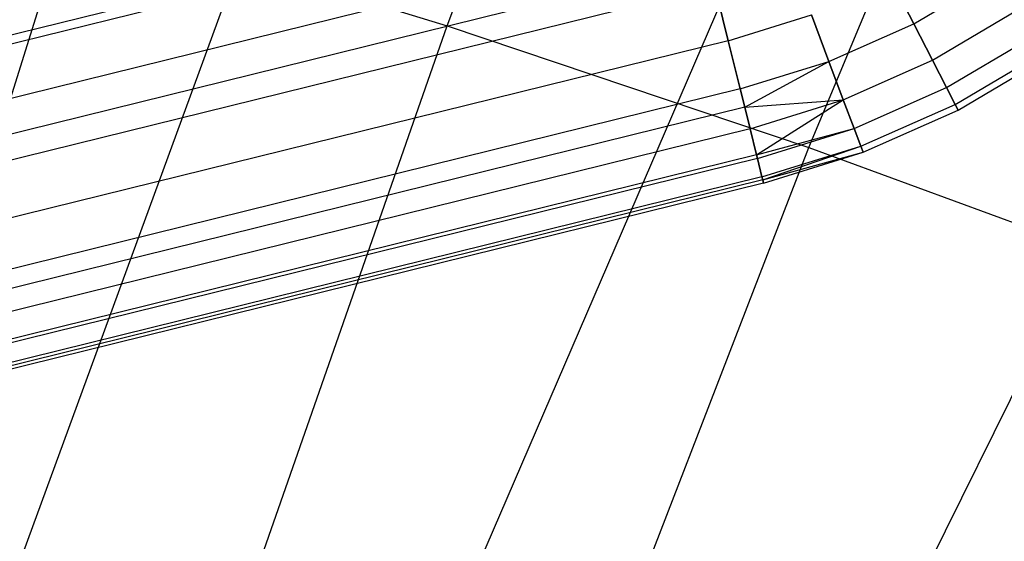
# Model space of a CAD drawing. Extents: x -11.4 to 11.4, y 1.8 to 24.6.
# Tile 99 of 199: x 2.5398 to 2.6983, y 13.0331 to 13.117. Entities that reach past the tile are written whole.
import ezdxf

# ---------------------------------------------------------------- set-up
doc = ezdxf.new("R2010")
doc.units = 0
doc.header["$MEASUREMENT"] = 0
doc.layers.get('0').update_dxf_attribs({"color": 13, "linetype": 'CONTINUOUS'})

# ---------------------------------------------------------------- blocks, each defined once
blk = doc.blocks.new('GRUPUJ_4')
at = {"color": 0}
for p, q in [((14.01322, 11.2742, 4.96131), (14.06581, 11.41575, 4.98296)), ((14.01322, 11.2742, 4.96131), (14.06581, 11.41575, 4.98296)), ((14.07145, 11.25462, 4.93837), (14.12961, 11.3943, 4.95782)), ((14.07145, 11.25462, 4.93837), (14.12961, 11.3943, 4.95782)), ((13.94363, 11.18576, 3.79388), (13.98598, 11.30141, 3.70386)), ((13.94363, 11.18576, 3.79388), (13.98598, 11.30141, 3.70386)), ((14.05162, 11.29955, 24.65191), (13.85742, 11.25155, 24.65191)), ((14.05162, 11.29955, 24.65191), (13.85742, 11.25155, 24.65191)), ((14.05162, 11.29955, 24.74588), (13.85742, 11.25155, 24.74588)), ((14.05162, 11.29955, 24.74588), (13.85742, 11.25155, 24.74588)), ((14.05196, 11.29818, 24.74601), (13.85775, 11.25019, 24.74601)), ((14.05196, 11.29818, 24.65178), (13.85775, 11.25019, 24.65178)), ((14.05196, 11.29818, 24.74601), (13.85775, 11.25019, 24.74601)), ((14.05196, 11.29818, 24.65178), (13.85775, 11.25019, 24.65178)), ((13.90707, 11.14788, 4.96358), (13.95243, 11.29289, 4.97727)), ((13.90707, 11.14788, 4.96358), (13.95243, 11.29289, 4.97727)), ((13.95243, 11.29289, 4.97727), (14.01322, 11.2742, 4.96131)), ((13.95243, 11.29289, 4.97727), (14.01322, 11.2742, 4.96131)), ((14.05399, 11.28996, 24.74588), (13.85978, 11.24196, 24.74588)), ((14.05399, 11.28996, 24.65191), (13.85978, 11.24196, 24.65191)), ((14.05399, 11.28996, 24.74588), (13.85978, 11.24196, 24.74588)), ((14.05399, 11.28996, 24.65191), (13.85978, 11.24196, 24.65191)), ((14.01189, 11.1727, 3.81212), (14.06117, 11.28702, 3.72395)), ((14.01189, 11.1727, 3.81212), (14.06117, 11.28702, 3.72395)), ((14.05533, 11.28455, 24.74495), (13.86112, 11.23655, 24.74495)), ((14.05533, 11.28455, 24.65283), (13.86112, 11.23655, 24.65283)), ((14.05533, 11.28455, 24.65283), (13.86112, 11.23655, 24.65283)), ((14.05533, 11.28455, 24.74495), (13.86112, 11.23655, 24.74495)), ((14.08466, 11.28164, 24.73981), (14.08832, 11.27454, 24.734)), ((14.08832, 11.27454, 24.66378), (14.08466, 11.28164, 24.65798)), ((14.08466, 11.28164, 24.73981), (14.08832, 11.27454, 24.734)), ((14.08832, 11.27454, 24.66378), (14.08466, 11.28164, 24.65798)), ((14.08832, 11.27454, 24.734), (14.10117, 11.28214, 24.734)), ((14.08832, 11.27454, 24.66378), (14.10117, 11.28214, 24.66378)), ((14.08832, 11.27454, 24.66378), (14.10117, 11.28214, 24.66378)), ((14.08832, 11.27454, 24.734), (14.10117, 11.28214, 24.734)), ((14.05631, 11.28058, 24.74382), (13.8621, 11.23259, 24.74382)), ((14.05631, 11.28058, 24.65396), (13.8621, 11.23259, 24.65396)), ((14.05631, 11.28058, 24.65396), (13.8621, 11.23259, 24.65396)), ((14.05631, 11.28058, 24.74382), (13.8621, 11.23259, 24.74382)), ((14.05631, 11.28058, 24.74382), (14.05847, 11.27182, 24.73981)), ((14.05847, 11.27182, 24.65798), (14.05631, 11.28058, 24.65396)), ((14.05847, 11.27182, 24.65798), (14.05631, 11.28058, 24.65396)), ((14.05631, 11.28058, 24.74382), (14.05847, 11.27182, 24.73981)), ((14.09134, 11.26866, 24.67112), (14.10486, 11.27666, 24.67112)), ((14.09134, 11.26866, 24.72666), (14.10486, 11.27666, 24.72666)), ((14.09134, 11.26866, 24.67112), (14.10486, 11.27666, 24.67112)), ((14.09134, 11.26866, 24.72666), (14.10486, 11.27666, 24.72666)), ((14.05847, 11.27182, 24.73981), (14.07185, 11.27597, 24.73981)), ((14.05847, 11.27182, 24.73981), (14.07185, 11.27597, 24.73981)), ((14.05847, 11.27182, 24.65798), (14.07185, 11.27597, 24.65798)), ((14.05847, 11.27182, 24.65798), (14.07185, 11.27597, 24.65798)), ((14.07466, 11.26849, 24.734), (14.07185, 11.27597, 24.73981)), ((14.07185, 11.27597, 24.65798), (14.07466, 11.26849, 24.66378)), ((14.07466, 11.26849, 24.734), (14.07185, 11.27597, 24.73981)), ((14.07185, 11.27597, 24.65798), (14.07466, 11.26849, 24.66378)), ((14.07804, 11.16184, 3.83799), (14.13404, 11.27505, 3.75244)), ((14.07804, 11.16184, 3.83799), (14.13404, 11.27505, 3.75244)), ((13.96302, 11.13068, 4.94889), (14.01322, 11.2742, 4.96131)), ((13.96302, 11.13068, 4.94889), (14.01322, 11.2742, 4.96131)), ((14.01322, 11.2742, 4.96131), (14.07145, 11.25462, 4.93837)), ((14.01322, 11.2742, 4.96131), (14.07145, 11.25462, 4.93837)), ((14.07466, 11.26849, 24.734), (14.08832, 11.27454, 24.734)), ((14.07466, 11.26849, 24.734), (14.08832, 11.27454, 24.734)), ((14.07466, 11.26849, 24.66378), (14.08832, 11.27454, 24.66378)), ((14.07466, 11.26849, 24.66378), (14.08832, 11.27454, 24.66378)), ((14.09134, 11.26866, 24.67112), (14.08832, 11.27454, 24.66378)), ((14.08832, 11.27454, 24.734), (14.09134, 11.26866, 24.72666)), ((14.08832, 11.27454, 24.734), (14.09134, 11.26866, 24.72666)), ((14.09134, 11.26866, 24.67112), (14.08832, 11.27454, 24.66378)), ((14.05847, 11.27182, 24.65798), (13.86427, 11.22383, 24.65798)), ((14.05847, 11.27182, 24.73981), (13.86427, 11.22383, 24.73981)), ((14.05847, 11.27182, 24.65798), (13.86427, 11.22383, 24.65798)), ((14.05847, 11.27182, 24.73981), (13.86427, 11.22383, 24.73981)), ((14.05847, 11.27182, 24.73981), (14.06039, 11.26406, 24.734)), ((14.06039, 11.26406, 24.66378), (14.05847, 11.27182, 24.65798)), ((14.05847, 11.27182, 24.73981), (14.06039, 11.26406, 24.734)), ((14.06039, 11.26406, 24.66378), (14.05847, 11.27182, 24.65798)), ((14.0936, 11.26427, 24.67968), (14.10762, 11.27256, 24.67968)), ((14.0936, 11.26427, 24.71811), (14.10762, 11.27256, 24.71811)), ((14.0936, 11.26427, 24.67968), (14.10762, 11.27256, 24.67968)), ((14.0936, 11.26427, 24.71811), (14.10762, 11.27256, 24.71811)), ((14.07698, 11.2623, 24.72666), (14.09134, 11.26866, 24.72666)), ((14.07698, 11.2623, 24.72666), (14.09134, 11.26866, 24.72666)), ((14.07698, 11.2623, 24.67112), (14.09134, 11.26866, 24.67112)), ((14.07698, 11.2623, 24.67112), (14.09134, 11.26866, 24.67112)), ((14.0936, 11.26427, 24.67968), (14.09134, 11.26866, 24.67112)), ((14.09134, 11.26866, 24.72666), (14.0936, 11.26427, 24.71811)), ((14.09134, 11.26866, 24.72666), (14.0936, 11.26427, 24.71811)), ((14.0936, 11.26427, 24.67968), (14.09134, 11.26866, 24.67112)), ((14.095, 11.26156, 24.70871), (14.10932, 11.27003, 24.70871)), ((14.095, 11.26156, 24.68907), (14.10932, 11.27003, 24.68907)), ((14.095, 11.26156, 24.70871), (14.10932, 11.27003, 24.70871)), ((14.095, 11.26156, 24.68907), (14.10932, 11.27003, 24.68907)), ((14.09547, 11.26064, 24.69889), (14.1099, 11.26918, 24.69889)), ((14.09547, 11.26064, 24.69889), (14.1099, 11.26918, 24.69889)), ((14.06039, 11.26406, 24.734), (14.07466, 11.26849, 24.734)), ((14.06039, 11.26406, 24.734), (14.07466, 11.26849, 24.734)), ((14.06039, 11.26406, 24.66378), (14.07466, 11.26849, 24.66378)), ((14.06039, 11.26406, 24.66378), (14.07466, 11.26849, 24.66378)), ((14.06112, 11.26113, 24.73103), (14.07466, 11.26849, 24.734)), ((14.06112, 11.26113, 24.73103), (14.07466, 11.26849, 24.734)), ((14.06112, 11.26113, 24.66676), (14.07466, 11.26849, 24.66378)), ((14.06112, 11.26113, 24.66676), (14.07466, 11.26849, 24.66378)), ((14.07698, 11.2623, 24.72666), (14.07466, 11.26849, 24.734)), ((14.07466, 11.26849, 24.66378), (14.07698, 11.2623, 24.67112)), ((14.07698, 11.2623, 24.72666), (14.07466, 11.26849, 24.734)), ((14.07466, 11.26849, 24.66378), (14.07698, 11.2623, 24.67112)), ((14.06039, 11.26406, 24.66378), (13.86618, 11.21607, 24.66378)), ((14.06039, 11.26406, 24.734), (13.86618, 11.21607, 24.734)), ((14.06039, 11.26406, 24.66378), (13.86618, 11.21607, 24.66378)), ((14.06039, 11.26406, 24.734), (13.86618, 11.21607, 24.734)), ((14.06039, 11.26406, 24.734), (14.06112, 11.26113, 24.73103)), ((14.06112, 11.26113, 24.66676), (14.06039, 11.26406, 24.66378)), ((14.06112, 11.26113, 24.66676), (14.06039, 11.26406, 24.66378)), ((14.06039, 11.26406, 24.734), (14.06112, 11.26113, 24.73103)), ((14.07872, 11.25767, 24.71811), (14.0936, 11.26427, 24.71811)), ((14.07872, 11.25767, 24.71811), (14.0936, 11.26427, 24.71811)), ((14.07872, 11.25767, 24.67968), (14.0936, 11.26427, 24.67968)), ((14.07872, 11.25767, 24.67968), (14.0936, 11.26427, 24.67968)), ((14.095, 11.26156, 24.68907), (14.0936, 11.26427, 24.67968)), ((14.0936, 11.26427, 24.71811), (14.095, 11.26156, 24.70871)), ((14.0936, 11.26427, 24.71811), (14.095, 11.26156, 24.70871)), ((14.095, 11.26156, 24.68907), (14.0936, 11.26427, 24.67968)), ((14.06112, 11.26113, 24.73103), (14.07698, 11.2623, 24.72666)), ((14.06112, 11.26113, 24.66676), (14.07698, 11.2623, 24.67112)), ((14.06112, 11.26113, 24.73103), (14.07698, 11.2623, 24.72666)), ((14.06112, 11.26113, 24.66676), (14.07698, 11.2623, 24.67112)), ((14.06198, 11.25765, 24.67112), (14.07698, 11.2623, 24.67112)), ((14.06198, 11.25765, 24.72666), (14.07698, 11.2623, 24.72666)), ((14.06198, 11.25765, 24.72666), (14.07698, 11.2623, 24.72666)), ((14.06198, 11.25765, 24.67112), (14.07698, 11.2623, 24.67112)), ((14.06302, 11.25343, 24.67839), (14.07698, 11.2623, 24.67112)), ((14.06302, 11.25343, 24.67839), (14.07698, 11.2623, 24.67112)), ((14.06302, 11.25343, 24.71939), (14.07698, 11.2623, 24.72666)), ((14.06302, 11.25343, 24.71939), (14.07698, 11.2623, 24.72666)), ((14.07698, 11.2623, 24.67112), (14.07872, 11.25767, 24.67968)), ((14.07872, 11.25767, 24.71811), (14.07698, 11.2623, 24.72666)), ((14.07872, 11.25767, 24.71811), (14.07698, 11.2623, 24.72666)), ((14.07698, 11.2623, 24.67112), (14.07872, 11.25767, 24.67968)), ((14.06112, 11.26113, 24.66676), (13.86691, 11.21314, 24.66676)), ((14.06112, 11.26113, 24.66676), (13.86691, 11.21314, 24.66676)), ((14.06112, 11.26113, 24.73103), (13.86691, 11.21314, 24.73103)), ((14.06112, 11.26113, 24.73103), (13.86691, 11.21314, 24.73103)), ((14.06112, 11.26113, 24.73103), (14.06198, 11.25765, 24.72666)), ((14.06198, 11.25765, 24.67112), (14.06112, 11.26113, 24.66676)), ((14.06198, 11.25765, 24.67112), (14.06112, 11.26113, 24.66676)), ((14.06112, 11.26113, 24.73103), (14.06198, 11.25765, 24.72666)), ((14.07979, 11.25482, 24.70871), (14.095, 11.26156, 24.70871)), ((14.07979, 11.25482, 24.70871), (14.095, 11.26156, 24.70871)), ((14.07979, 11.25482, 24.68907), (14.095, 11.26156, 24.68907)), ((14.07979, 11.25482, 24.68907), (14.095, 11.26156, 24.68907)), ((14.095, 11.26156, 24.70871), (14.09547, 11.26064, 24.69889)), ((14.09547, 11.26064, 24.69889), (14.095, 11.26156, 24.68907)), ((14.095, 11.26156, 24.70871), (14.09547, 11.26064, 24.69889)), ((14.09547, 11.26064, 24.69889), (14.095, 11.26156, 24.68907)), ((14.08015, 11.25385, 24.69889), (14.09547, 11.26064, 24.69889)), ((14.08015, 11.25385, 24.69889), (14.09547, 11.26064, 24.69889)), ((14.06198, 11.25765, 24.72666), (13.86777, 11.20965, 24.72666)), ((14.06198, 11.25765, 24.67112), (13.86777, 11.20965, 24.67112)), ((14.06198, 11.25765, 24.67112), (13.86777, 11.20965, 24.67112)), ((14.06198, 11.25765, 24.72666), (13.86777, 11.20965, 24.72666)), ((14.06302, 11.25343, 24.67839), (14.06198, 11.25765, 24.67112)), ((14.06198, 11.25765, 24.72666), (14.06302, 11.25343, 24.71939)), ((14.06198, 11.25765, 24.72666), (14.06302, 11.25343, 24.71939)), ((14.06302, 11.25343, 24.67839), (14.06198, 11.25765, 24.67112)), ((14.06302, 11.25343, 24.67839), (14.07872, 11.25767, 24.67968)), ((14.06302, 11.25343, 24.67839), (14.07872, 11.25767, 24.67968)), ((14.06302, 11.25343, 24.71939), (14.07872, 11.25767, 24.71811)), ((14.06302, 11.25343, 24.71939), (14.07872, 11.25767, 24.71811)), ((14.06316, 11.25285, 24.67968), (14.07872, 11.25767, 24.67968)), ((14.06316, 11.25285, 24.67968), (14.07872, 11.25767, 24.67968)), ((14.06316, 11.25285, 24.71811), (14.07872, 11.25767, 24.71811)), ((14.06316, 11.25285, 24.71811), (14.07872, 11.25767, 24.71811)), ((14.07872, 11.25767, 24.67968), (14.07979, 11.25482, 24.68907)), ((14.07979, 11.25482, 24.70871), (14.07872, 11.25767, 24.71811)), ((14.07979, 11.25482, 24.70871), (14.07872, 11.25767, 24.71811)), ((14.07872, 11.25767, 24.67968), (14.07979, 11.25482, 24.68907)), ((14.01661, 11.11266, 4.92778), (14.07145, 11.25462, 4.93837)), ((14.01661, 11.11266, 4.92778), (14.07145, 11.25462, 4.93837)), ((14.06389, 11.24989, 24.68907), (14.07979, 11.25482, 24.68907)), ((14.06389, 11.24989, 24.70871), (14.07979, 11.25482, 24.70871)), ((14.06389, 11.24989, 24.70871), (14.07979, 11.25482, 24.70871)), ((14.06389, 11.24989, 24.68907), (14.07979, 11.25482, 24.68907)), ((14.06402, 11.2494, 24.70593), (14.07979, 11.25482, 24.70871)), ((14.06402, 11.2494, 24.70593), (14.07979, 11.25482, 24.70871)), ((14.06402, 11.2494, 24.69185), (14.07979, 11.25482, 24.68907)), ((14.06402, 11.2494, 24.69185), (14.07979, 11.25482, 24.68907)), ((14.07145, 11.25462, 4.93837), (14.12635, 11.23441, 4.90875)), ((14.07145, 11.25462, 4.93837), (14.12635, 11.23441, 4.90875)), ((14.08015, 11.25385, 24.69889), (14.07979, 11.25482, 24.70871)), ((14.07979, 11.25482, 24.68907), (14.08015, 11.25385, 24.69889)), ((14.08015, 11.25385, 24.69889), (14.07979, 11.25482, 24.70871)), ((14.07979, 11.25482, 24.68907), (14.08015, 11.25385, 24.69889)), ((14.06302, 11.25343, 24.71939), (13.86881, 11.20544, 24.71939)), ((14.06302, 11.25343, 24.67839), (13.86881, 11.20544, 24.67839)), ((14.06302, 11.25343, 24.67839), (13.86881, 11.20544, 24.67839)), ((14.06302, 11.25343, 24.71939), (13.86881, 11.20544, 24.71939)), ((14.06316, 11.25285, 24.71811), (13.86895, 11.20486, 24.71811)), ((14.06316, 11.25285, 24.67968), (13.86895, 11.20486, 24.67968)), ((14.06316, 11.25285, 24.67968), (13.86895, 11.20486, 24.67968)), ((14.06316, 11.25285, 24.71811), (13.86895, 11.20486, 24.71811)), ((14.06316, 11.25285, 24.67968), (14.06302, 11.25343, 24.67839)), ((14.06302, 11.25343, 24.71939), (14.06316, 11.25285, 24.71811)), ((14.06316, 11.25285, 24.67968), (14.06302, 11.25343, 24.67839)), ((14.06302, 11.25343, 24.71939), (14.06316, 11.25285, 24.71811)), ((14.06389, 11.24989, 24.68907), (14.06316, 11.25285, 24.67968)), ((14.06316, 11.25285, 24.71811), (14.06389, 11.24989, 24.70871)), ((14.06316, 11.25285, 24.71811), (14.06389, 11.24989, 24.70871)), ((14.06389, 11.24989, 24.68907), (14.06316, 11.25285, 24.67968)), ((14.06402, 11.2494, 24.69185), (14.08015, 11.25385, 24.69889)), ((14.06402, 11.2494, 24.70593), (14.08015, 11.25385, 24.69889)), ((14.06402, 11.2494, 24.70593), (14.08015, 11.25385, 24.69889)), ((14.06402, 11.2494, 24.69185), (14.08015, 11.25385, 24.69889)), ((14.06414, 11.24889, 24.69889), (14.08015, 11.25385, 24.69889)), ((14.06414, 11.24889, 24.69889), (14.08015, 11.25385, 24.69889)), ((14.06389, 11.24989, 24.70871), (13.86969, 11.2019, 24.70871)), ((14.06389, 11.24989, 24.70871), (13.86969, 11.2019, 24.70871)), ((14.06389, 11.24989, 24.68907), (13.86969, 11.2019, 24.68907)), ((14.06389, 11.24989, 24.68907), (13.86969, 11.2019, 24.68907)), ((14.06389, 11.24989, 24.70871), (14.06402, 11.2494, 24.70593)), ((14.06402, 11.2494, 24.69185), (14.06389, 11.24989, 24.68907)), ((14.06389, 11.24989, 24.70871), (14.06402, 11.2494, 24.70593)), ((14.06402, 11.2494, 24.69185), (14.06389, 11.24989, 24.68907)), ((14.06402, 11.2494, 24.70593), (13.86981, 11.20141, 24.70593)), ((14.06402, 11.2494, 24.70593), (13.86981, 11.20141, 24.70593)), ((14.06402, 11.2494, 24.69185), (13.86981, 11.20141, 24.69185)), ((14.06402, 11.2494, 24.69185), (13.86981, 11.20141, 24.69185)), ((14.06414, 11.24889, 24.69889), (13.86993, 11.20089, 24.69889)), ((14.06414, 11.24889, 24.69889), (13.86993, 11.20089, 24.69889)), ((14.06414, 11.24889, 24.69889), (14.06402, 11.2494, 24.69185)), ((14.06402, 11.2494, 24.70593), (14.06414, 11.24889, 24.69889)), ((14.06402, 11.2494, 24.70593), (14.06414, 11.24889, 24.69889)), ((14.06414, 11.24889, 24.69889), (14.06402, 11.2494, 24.69185))]:
    blk.add_line(p, q, dxfattribs=at)
blk = doc.blocks.new('SATELLITE_M_ZWIS-11230-112')
at = {"color": 0}
blk.add_blockref('GRUPUJ_4', (-11.40464, 1.84184, 0.62927), dxfattribs=at)

msp = doc.modelspace()

# ---------------------------------------------------------------- block references
at = {"color": 0}
msp.add_blockref('SATELLITE_M_ZWIS-11230-112', (0, 0), dxfattribs=at)

doc.saveas('drawing.dxf')
